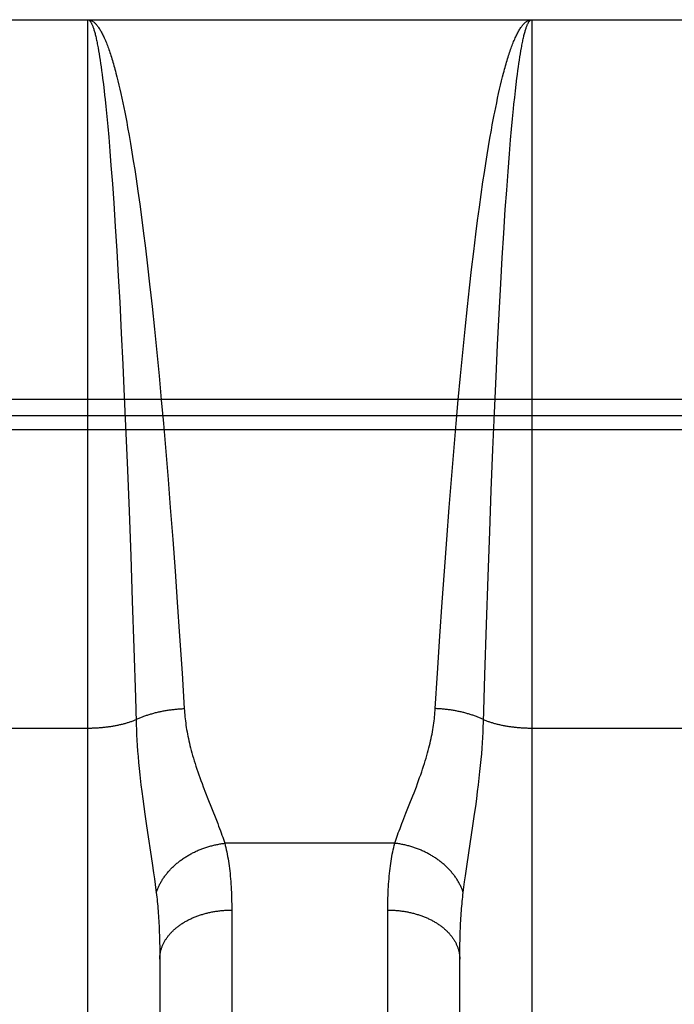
# Model space of a CAD drawing. Header units: inches. Extents: x 0 to 185, y 0 to 120.
# Tile 82 of 102: x 79.026 to 79.299, y 66.9 to 67.31. Entities that reach past the tile are written whole.
import ezdxf

# ---------------------------------------------------------------- set-up
doc = ezdxf.new("R2010")
doc.units = ezdxf.units.IN
doc.header["$LTSCALE"] = 10.163043
doc.header["$MEASUREMENT"] = 0
doc.linetypes.add('HIDDEN', pattern=[0.2, 0.1, -0.1])
doc.layers.add('02___PRT_ALL_AXES', color=7, linetype='CONTINUOUS')
doc.layers.add('DEFAULT_2', color=8, linetype='HIDDEN')

msp = doc.modelspace()

# ---------------------------------------------------------------- linework, layer by layer
at = {"layer": '02___PRT_ALL_AXES', "color": 8, "linetype": 'HIDDEN'}
msp.add_line((78.98934, 67.31043), (79.55434, 67.31043), dxfattribs=at)
at = {"layer": 'DEFAULT_2', "color": 8, "linetype": 'HIDDEN'}
for p, q in [((79.05434, 66.49963), (79.05434, 67.31043)), ((79.05434, 67.31043), (79.23934, 67.31043)), ((79.23934, 67.31043), (79.23934, 66.49963)), ((79.05864, 67.2987), (79.05885, 67.29751)), ((79.05885, 67.29751), (79.05906, 67.29627)), ((79.05906, 67.29627), (79.05927, 67.29497)), ((79.05927, 67.29497), (79.05948, 67.29361)), ((79.05948, 67.29361), (79.05969, 67.2922)), ((79.23399, 67.2922), (79.2342, 67.29361)), ((79.2342, 67.29361), (79.23441, 67.29497)), ((79.23441, 67.29497), (79.23462, 67.29627)), ((79.23462, 67.29627), (79.23483, 67.29751)), ((79.05969, 67.2922), (79.0599, 67.29074)), ((79.0599, 67.29074), (79.06011, 67.28922)), ((79.23358, 67.28922), (79.23378, 67.29074)), ((79.23378, 67.29074), (79.23399, 67.2922)), ((79.06011, 67.28922), (79.06032, 67.28765)), ((79.06032, 67.28765), (79.06052, 67.28603)), ((79.06052, 67.28603), (79.06083, 67.2835)), ((79.06608, 67.28822), (79.0665, 67.28661)), ((79.0665, 67.28661), (79.06691, 67.28494)), ((79.22677, 67.28494), (79.22719, 67.28661)), ((79.23285, 67.2835), (79.23316, 67.28603)), ((79.23316, 67.28603), (79.23337, 67.28765)), ((79.23337, 67.28765), (79.23358, 67.28922)), ((79.06083, 67.2835), (79.06114, 67.28085)), ((79.06691, 67.28494), (79.06732, 67.28323)), ((79.06732, 67.28323), (79.06773, 67.28146)), ((79.06773, 67.28146), (79.06814, 67.27965)), ((79.22554, 67.27965), (79.22595, 67.28146)), ((79.22595, 67.28146), (79.22636, 67.28323)), ((79.22636, 67.28323), (79.22677, 67.28494)), ((79.23254, 67.28085), (79.23285, 67.2835)), ((79.06114, 67.28085), (79.06134, 67.27902)), ((79.06134, 67.27902), (79.06155, 67.27714)), ((79.06155, 67.27714), (79.06185, 67.27423)), ((79.06814, 67.27965), (79.06855, 67.27778)), ((79.06855, 67.27778), (79.06896, 67.27587)), ((79.22473, 67.27587), (79.22513, 67.27778)), ((79.22513, 67.27778), (79.22554, 67.27965)), ((79.23193, 67.27521), (79.23224, 67.27809)), ((79.23224, 67.27809), (79.23254, 67.28085)), ((79.06185, 67.27423), (79.06225, 67.27018)), ((79.06896, 67.27587), (79.06936, 67.2739)), ((79.06936, 67.2739), (79.06976, 67.27189)), ((79.22392, 67.27189), (79.22432, 67.2739)), ((79.22432, 67.2739), (79.22473, 67.27587)), ((79.23133, 67.26914), (79.23173, 67.27324)), ((79.23173, 67.27324), (79.23193, 67.27521)), ((79.06225, 67.27018), (79.06265, 67.26594)), ((79.06976, 67.27189), (79.07017, 67.26983)), ((79.07017, 67.26983), (79.07057, 67.26772)), ((79.23093, 67.26485), (79.23133, 67.26914)), ((79.06265, 67.26594), (79.06305, 67.26151)), ((79.07057, 67.26772), (79.07096, 67.26557)), ((79.07096, 67.26557), (79.07156, 67.26225)), ((79.22252, 67.26447), (79.22292, 67.26665)), ((79.22292, 67.26665), (79.22332, 67.26878)), ((79.23054, 67.26037), (79.23093, 67.26485)), ((79.06305, 67.26151), (79.06354, 67.25572)), ((79.07156, 67.26225), (79.07215, 67.25883)), ((79.22134, 67.25767), (79.22193, 67.26112)), ((79.22193, 67.26112), (79.22252, 67.26447)), ((79.07215, 67.25883), (79.07273, 67.25531)), ((79.22075, 67.25412), (79.22134, 67.25767)), ((79.23005, 67.25452), (79.23054, 67.26037)), ((79.06354, 67.25572), (79.06402, 67.24965)), ((79.07273, 67.25531), (79.07332, 67.2517)), ((79.22017, 67.25048), (79.22075, 67.25412)), ((79.22947, 67.24715), (79.23005, 67.25452)), ((79.06402, 67.24965), (79.06459, 67.24203)), ((79.07332, 67.2517), (79.07389, 67.248)), ((79.2196, 67.24674), (79.22017, 67.25048)), ((79.07389, 67.248), (79.07447, 67.2442)), ((79.21903, 67.24292), (79.2196, 67.24674)), ((79.2289, 67.23942), (79.22947, 67.24715)), ((79.06459, 67.24203), (79.06516, 67.23406)), ((79.07447, 67.2442), (79.07522, 67.239)), ((79.21827, 67.23768), (79.21903, 67.24292)), ((79.07522, 67.239), (79.07597, 67.23366)), ((79.21753, 67.2323), (79.21827, 67.23768)), ((79.22834, 67.23133), (79.2289, 67.23942)), ((79.06516, 67.23406), (79.0658, 67.22433)), ((79.07597, 67.23366), (79.07671, 67.22817)), ((79.21679, 67.22677), (79.21753, 67.2323)), ((79.07671, 67.22817), (79.07744, 67.22254)), ((79.2277, 67.22148), (79.22834, 67.23133)), ((79.0658, 67.22433), (79.06643, 67.21419)), ((79.21606, 67.22111), (79.21679, 67.22677)), ((79.07744, 67.22254), (79.07834, 67.21532)), ((79.21517, 67.21386), (79.21606, 67.22111)), ((79.22708, 67.21121), (79.2277, 67.22148)), ((79.06643, 67.21419), (79.06704, 67.20365)), ((79.07834, 67.21532), (79.07922, 67.20792)), ((79.21429, 67.20642), (79.21517, 67.21386)), ((79.07922, 67.20792), (79.08009, 67.20035)), ((79.22647, 67.20058), (79.22708, 67.21121)), ((79.06704, 67.20365), (79.06764, 67.19277)), ((79.21342, 67.19881), (79.21429, 67.20642)), ((79.08009, 67.20035), (79.0806, 67.19572)), ((79.22579, 67.18801), (79.22647, 67.20058)), ((79.0806, 67.19572), (79.08111, 67.19105)), ((79.21257, 67.19105), (79.21342, 67.19881)), ((79.06764, 67.19277), (79.06831, 67.17996)), ((79.08111, 67.19105), (79.08211, 67.18155)), ((79.21157, 67.18155), (79.21257, 67.19105)), ((79.22513, 67.17507), (79.22579, 67.18801)), ((79.06831, 67.17996), (79.06895, 67.16682)), ((79.08211, 67.18155), (79.08308, 67.17187)), ((79.2106, 67.17187), (79.21157, 67.18155)), ((79.2245, 67.16181), (79.22513, 67.17507)), ((79.08308, 67.17187), (79.08403, 67.16206)), ((79.20965, 67.16206), (79.2106, 67.17187)), ((79.06895, 67.16682), (79.06957, 67.15345)), ((79.08403, 67.16206), (79.08495, 67.15219)), ((79.20874, 67.15219), (79.20965, 67.16206)), ((79.22381, 67.14672), (79.2245, 67.16181)), ((78.98892, 67.15243), (79.55434, 67.15243)), ((79.06957, 67.15345), (79.07023, 67.13826)), ((79.08495, 67.15219), (79.08584, 67.14226)), ((79.20785, 67.14226), (79.20874, 67.15219)), ((79.22316, 67.13145), (79.22381, 67.14672)), ((79.55476, 67.14552), (78.98934, 67.14552)), ((79.08584, 67.14226), (79.08684, 67.13061)), ((79.20684, 67.13061), (79.20785, 67.14226)), ((79.55518, 67.13969), (78.9885, 67.13969)), ((79.07023, 67.13826), (79.07087, 67.12291)), ((79.08684, 67.13061), (79.0878, 67.11893)), ((79.20588, 67.11893), (79.20684, 67.13061)), ((79.22248, 67.11435), (79.22316, 67.13145)), ((79.07087, 67.12291), (79.07154, 67.10579)), ((79.0878, 67.11893), (79.08873, 67.10725)), ((79.20495, 67.10725), (79.20588, 67.11893)), ((79.22183, 67.09724), (79.22248, 67.11435)), ((79.07154, 67.10579), (79.07223, 67.08703)), ((79.08873, 67.10725), (79.08975, 67.09398)), ((79.20393, 67.09398), (79.20495, 67.10725)), ((79.22116, 67.07856), (79.22183, 67.09724)), ((79.08975, 67.09398), (79.09071, 67.08085)), ((79.20297, 67.08085), (79.20393, 67.09398)), ((79.07223, 67.08703), (79.07287, 67.06849)), ((79.09071, 67.08085), (79.09163, 67.0679)), ((79.20205, 67.0679), (79.20297, 67.08085)), ((79.22048, 67.05854), (79.22116, 67.07856)), ((79.07287, 67.06849), (79.07352, 67.04874)), ((79.09163, 67.0679), (79.0926, 67.05366)), ((79.20108, 67.05366), (79.20205, 67.0679)), ((79.21981, 67.03752), (79.22048, 67.05854)), ((79.0926, 67.05366), (79.09361, 67.03831)), ((79.20007, 67.03831), (79.20108, 67.05366)), ((79.07352, 67.04874), (79.07417, 67.02813)), ((79.09361, 67.03831), (79.09454, 67.02357)), ((79.19915, 67.02357), (79.20007, 67.03831)), ((79.21922, 67.01792), (79.21981, 67.03752)), ((78.98934, 67.01546), (79.05475, 67.01546)), ((79.07458, 67.01477), (79.07468, 67.01263)), ((79.21905, 67.0137), (79.21914, 67.01583)), ((79.21914, 67.01583), (79.21922, 67.01792)), ((79.23934, 67.01546), (79.30475, 67.01546)), ((79.07468, 67.01263), (79.0748, 67.01043)), ((79.21881, 67.00932), (79.21894, 67.01154)), ((79.21894, 67.01154), (79.21905, 67.0137)), ((79.0748, 67.01043), (79.07495, 67.00819)), ((79.07495, 67.00819), (79.07511, 67.0059)), ((79.21848, 67.00473), (79.21866, 67.00706)), ((79.21866, 67.00706), (79.21881, 67.00932)), ((79.07511, 67.0059), (79.07531, 67.00355)), ((79.07531, 67.00355), (79.07552, 67.00112)), ((79.21804, 66.99987), (79.21827, 67.00234)), ((79.21827, 67.00234), (79.21848, 67.00473)), ((79.07552, 67.00112), (79.07577, 66.9986)), ((79.07577, 66.9986), (79.07604, 66.99599)), ((79.21778, 66.99731), (79.21804, 66.99987)), ((79.21717, 66.99187), (79.21749, 66.99465)), ((79.21749, 66.99465), (79.21778, 66.99731)), ((79.07652, 66.99187), (79.07687, 66.98898)), ((79.21681, 66.98898), (79.21717, 66.99187)), ((79.07687, 66.98898), (79.07727, 66.98597)), ((79.07727, 66.98597), (79.07769, 66.98285)), ((79.1034, 66.98851), (79.10438, 66.986)), ((79.10438, 66.986), (79.10764, 66.97779)), ((79.18833, 66.98354), (79.18979, 66.98725)), ((79.21599, 66.98285), (79.21642, 66.98597)), ((79.21642, 66.98597), (79.21681, 66.98898)), ((79.07769, 66.98285), (79.07815, 66.97963)), ((79.18692, 66.98001), (79.18833, 66.98354)), ((79.21554, 66.97963), (79.21599, 66.98285)), ((79.07815, 66.97963), (79.07887, 66.9747)), ((79.18562, 66.97672), (79.18692, 66.98001)), ((79.21481, 66.9747), (79.21554, 66.97963)), ((79.07887, 66.9747), (79.0812, 66.95922)), ((79.21313, 66.96356), (79.21481, 66.9747)), ((79.18225, 66.96749), (79.11143, 66.96749)), ((79.21228, 66.95784), (79.21313, 66.96356)), ((79.0812, 66.95922), (79.08179, 66.95519)), ((79.21172, 66.95392), (79.21228, 66.95784)), ((79.08179, 66.95519), (79.08214, 66.95268)), ((79.21138, 66.95147), (79.21172, 66.95392)), ((79.08214, 66.95268), (79.08246, 66.95029)), ((79.2108, 66.94693), (79.21108, 66.94914)), ((79.21108, 66.94914), (79.21138, 66.95147)), ((79.11434, 66.94093), (79.11434, 66.59578)), ((79.17935, 66.59445), (79.17934, 66.93966)), ((79.08412, 66.93092), (79.0842, 66.9287)), ((79.0842, 66.9287), (79.08426, 66.92642)), ((79.08426, 66.92642), (79.08431, 66.92409)), ((79.20936, 66.92291), (79.2094, 66.92526)), ((79.2094, 66.92526), (79.20945, 66.92756)), ((79.08431, 66.92409), (79.08433, 66.92171)), ((79.08433, 66.92171), (79.08434, 66.91928)), ((79.20934, 66.9205), (79.20936, 66.92291)), ((79.20934, 66.61208), (79.20934, 66.9205)), ((79.08434, 66.91928), (79.08434, 66.61208))]:
    msp.add_line(p, q, dxfattribs=at)
for points in [[(79.05434, 67.31043), (79.05456, 67.31042), (79.05477, 67.3104), (79.05499, 67.31036), (79.05521, 67.31031), (79.05542, 67.31024), (79.05564, 67.31016), (79.05586, 67.31006), (79.05607, 67.30995), (79.05629, 67.30982), (79.0565, 67.30968), (79.05672, 67.30952), (79.05694, 67.30935), (79.05715, 67.30916), (79.05737, 67.30896), (79.05758, 67.30874), (79.0578, 67.30851), (79.05802, 67.30827), (79.05823, 67.30801), (79.05845, 67.30773), (79.05866, 67.30744), (79.05888, 67.30713), (79.05909, 67.30681), (79.05931, 67.30648), (79.05952, 67.30613), (79.05974, 67.30576), (79.05995, 67.30539), (79.06016, 67.30499), (79.06038, 67.30458), (79.06059, 67.30416), (79.06081, 67.30373), (79.06102, 67.30327), (79.06123, 67.30281), (79.06145, 67.30233), (79.06166, 67.30183), (79.06187, 67.30132), (79.06209, 67.3008), (79.0623, 67.30026), (79.06251, 67.29971), (79.06272, 67.29915), (79.06293, 67.29857), (79.06315, 67.29797), (79.06336, 67.29737), (79.06357, 67.29674), (79.06378, 67.29611), (79.06399, 67.29546), (79.0642, 67.2948), (79.06441, 67.29412), (79.06462, 67.29343), (79.06483, 67.29272), (79.06504, 67.29201), (79.06525, 67.29127), (79.06546, 67.29053), (79.06567, 67.28977), (79.06587, 67.289), (79.06608, 67.28822)], [(79.05434, 67.31043), (79.05445, 67.31042), (79.05456, 67.3104), (79.05467, 67.31036), (79.05477, 67.31031), (79.05488, 67.31024), (79.05499, 67.31016), (79.0551, 67.31006), (79.05521, 67.30995), (79.05531, 67.30983), (79.05542, 67.30969), (79.05553, 67.30953), (79.05564, 67.30936), (79.05575, 67.30918), (79.05585, 67.30898), (79.05596, 67.30876), (79.05607, 67.30854), (79.05618, 67.30829), (79.05629, 67.30803), (79.05639, 67.30776), (79.0565, 67.30747), (79.05661, 67.30717), (79.05672, 67.30686), (79.05682, 67.30653), (79.05693, 67.30618), (79.05704, 67.30582), (79.05715, 67.30545), (79.05725, 67.30506), (79.05736, 67.30465), (79.05747, 67.30424), (79.05757, 67.3038), (79.05768, 67.30336), (79.05779, 67.3029), (79.05789, 67.30242), (79.058, 67.30193), (79.05811, 67.30143), (79.05821, 67.30091), (79.05832, 67.30038), (79.05843, 67.29983), (79.05853, 67.29927), (79.05864, 67.2987)], [(79.22719, 67.28661), (79.2276, 67.28822), (79.22781, 67.289), (79.22802, 67.28977), (79.22823, 67.29053), (79.22843, 67.29127), (79.22864, 67.29201), (79.22885, 67.29272), (79.22906, 67.29343), (79.22927, 67.29412), (79.22948, 67.2948), (79.22969, 67.29546), (79.2299, 67.29611), (79.23011, 67.29674), (79.23033, 67.29737), (79.23054, 67.29797), (79.23075, 67.29857), (79.23096, 67.29915), (79.23117, 67.29971), (79.23138, 67.30026), (79.2316, 67.3008), (79.23181, 67.30132), (79.23202, 67.30183), (79.23224, 67.30233), (79.23245, 67.30281), (79.23266, 67.30327), (79.23288, 67.30373), (79.23309, 67.30416), (79.2333, 67.30458), (79.23352, 67.30499), (79.23373, 67.30539), (79.23395, 67.30576), (79.23416, 67.30613), (79.23438, 67.30648), (79.23459, 67.30681), (79.23481, 67.30713), (79.23502, 67.30744), (79.23524, 67.30773), (79.23545, 67.30801), (79.23567, 67.30827), (79.23588, 67.30851), (79.2361, 67.30874), (79.23631, 67.30896), (79.23653, 67.30916), (79.23675, 67.30935), (79.23696, 67.30952), (79.23718, 67.30968), (79.23739, 67.30982), (79.23761, 67.30995), (79.23783, 67.31006), (79.23804, 67.31016), (79.23826, 67.31024), (79.23848, 67.31031), (79.23869, 67.31036), (79.23891, 67.3104), (79.23913, 67.31042), (79.23934, 67.31043)], [(79.23483, 67.29751), (79.23505, 67.2987), (79.23515, 67.29927), (79.23526, 67.29983), (79.23536, 67.30038), (79.23547, 67.30091), (79.23558, 67.30143), (79.23568, 67.30193), (79.23579, 67.30242), (79.2359, 67.3029), (79.236, 67.30336), (79.23611, 67.3038), (79.23622, 67.30424), (79.23632, 67.30465), (79.23643, 67.30506), (79.23654, 67.30545), (79.23664, 67.30582), (79.23675, 67.30618), (79.23686, 67.30653), (79.23697, 67.30686), (79.23707, 67.30717), (79.23718, 67.30747), (79.23729, 67.30776), (79.2374, 67.30803), (79.2375, 67.30829), (79.23761, 67.30854), (79.23772, 67.30876), (79.23783, 67.30898), (79.23794, 67.30918), (79.23804, 67.30936), (79.23815, 67.30953), (79.23826, 67.30969), (79.23837, 67.30983), (79.23848, 67.30995), (79.23858, 67.31006), (79.23869, 67.31016), (79.2388, 67.31024), (79.23891, 67.31031), (79.23902, 67.31036), (79.23913, 67.3104), (79.23923, 67.31042), (79.23934, 67.31043)], [(79.22332, 67.26878), (79.22372, 67.27086), (79.22392, 67.27189)], [(79.07417, 67.02813), (79.07447, 67.01792), (79.0745, 67.01688), (79.07458, 67.01477)], [(79.07444, 67.01896), (79.07476, 67.01911), (79.07508, 67.01926), (79.0754, 67.01941), (79.07573, 67.01955), (79.07606, 67.01969), (79.07639, 67.01983), (79.07673, 67.01997), (79.07708, 67.02011), (79.07742, 67.02024), (79.07777, 67.02037), (79.07812, 67.0205), (79.07848, 67.02063), (79.07884, 67.02076), (79.0792, 67.02088), (79.07957, 67.021), (79.07994, 67.02112), (79.08031, 67.02123), (79.08068, 67.02134), (79.08106, 67.02145), (79.08144, 67.02156), (79.08182, 67.02167), (79.08221, 67.02177), (79.08259, 67.02187), (79.08298, 67.02197), (79.08337, 67.02206), (79.08377, 67.02215), (79.08417, 67.02224), (79.08456, 67.02233), (79.08496, 67.02241), (79.08537, 67.02249), (79.08577, 67.02257), (79.08618, 67.02265), (79.08658, 67.02272), (79.08699, 67.02279), (79.0874, 67.02286), (79.08782, 67.02292), (79.08823, 67.02299), (79.08864, 67.02305), (79.08906, 67.0231), (79.08948, 67.02316), (79.0899, 67.02321), (79.09031, 67.02325), (79.09073, 67.0233), (79.09116, 67.02334), (79.09158, 67.02338), (79.092, 67.02342), (79.09242, 67.02345), (79.09284, 67.02348), (79.09327, 67.02351), (79.09369, 67.02353), (79.09411, 67.02355), (79.09454, 67.02357)], [(79.09454, 67.02357), (79.09459, 67.02273), (79.09466, 67.02187), (79.09474, 67.02102), (79.09482, 67.02015), (79.09492, 67.01928), (79.09502, 67.01841), (79.09514, 67.01752), (79.09527, 67.01663), (79.0954, 67.01573), (79.09555, 67.01483), (79.09571, 67.01391), (79.09589, 67.01298), (79.09607, 67.01205), (79.09627, 67.0111), (79.09648, 67.01014), (79.0967, 67.00916), (79.09694, 67.00817), (79.09719, 67.00716), (79.09746, 67.00614), (79.09774, 67.00509), (79.09804, 67.00403), (79.09836, 67.00295), (79.09869, 67.00185), (79.09904, 67.00072), (79.09941, 66.99958), (79.09979, 66.99841), (79.10019, 66.99723), (79.10061, 66.99603), (79.10104, 66.99481), (79.10149, 66.99357), (79.10195, 66.99231), (79.10243, 66.99105), (79.1034, 66.98851)], [(79.19126, 66.99105), (79.19173, 66.99231), (79.19219, 66.99357), (79.19264, 66.99481), (79.19308, 66.99603), (79.19349, 66.99723), (79.19389, 66.99841), (79.19428, 66.99958), (79.19464, 67.00072), (79.19499, 67.00185), (79.19533, 67.00295), (79.19564, 67.00403), (79.19594, 67.00509), (79.19622, 67.00614), (79.19649, 67.00716), (79.19674, 67.00817), (79.19698, 67.00916), (79.1972, 67.01014), (79.19741, 67.0111), (79.19761, 67.01205), (79.1978, 67.01298), (79.19797, 67.01391), (79.19813, 67.01483), (79.19828, 67.01573), (79.19842, 67.01663), (79.19854, 67.01752), (79.19866, 67.01841), (79.19877, 67.01928), (79.19886, 67.02015), (79.19895, 67.02102), (79.19902, 67.02187), (79.19909, 67.02273), (79.19915, 67.02357)], [(79.21924, 67.01896), (79.21893, 67.01911), (79.21861, 67.01926), (79.21828, 67.01941), (79.21796, 67.01955), (79.21762, 67.01969), (79.21729, 67.01983), (79.21695, 67.01997), (79.21661, 67.02011), (79.21626, 67.02024), (79.21591, 67.02037), (79.21556, 67.0205), (79.2152, 67.02063), (79.21484, 67.02076), (79.21448, 67.02088), (79.21412, 67.021), (79.21375, 67.02112), (79.21338, 67.02123), (79.213, 67.02134), (79.21262, 67.02145), (79.21224, 67.02156), (79.21186, 67.02167), (79.21148, 67.02177), (79.21109, 67.02187), (79.2107, 67.02197), (79.21031, 67.02206), (79.20991, 67.02215), (79.20952, 67.02224), (79.20912, 67.02233), (79.20872, 67.02241), (79.20832, 67.02249), (79.20791, 67.02257), (79.20751, 67.02265), (79.2071, 67.02272), (79.20669, 67.02279), (79.20628, 67.02286), (79.20587, 67.02292), (79.20545, 67.02299), (79.20504, 67.02305), (79.20462, 67.0231), (79.20421, 67.02316), (79.20379, 67.02321), (79.20337, 67.02325), (79.20295, 67.0233), (79.20253, 67.02334), (79.20211, 67.02338), (79.20169, 67.02342), (79.20126, 67.02345), (79.20084, 67.02348), (79.20042, 67.02351), (79.19999, 67.02353), (79.19957, 67.02355), (79.19915, 67.02357)], [(79.05475, 67.01546), (79.05516, 67.01546), (79.05556, 67.01547), (79.05597, 67.01548), (79.05638, 67.01549), (79.05679, 67.0155), (79.05719, 67.01552), (79.0576, 67.01554), (79.058, 67.01556), (79.05841, 67.01558), (79.05881, 67.01561), (79.05921, 67.01564), (79.05962, 67.01567), (79.06002, 67.0157), (79.06042, 67.01574), (79.06082, 67.01578), (79.06121, 67.01582), (79.06161, 67.01586), (79.062, 67.01591), (79.0624, 67.01596), (79.06279, 67.01601), (79.06318, 67.01606), (79.06357, 67.01612), (79.06396, 67.01617), (79.06434, 67.01624), (79.06473, 67.0163), (79.06511, 67.01636), (79.06549, 67.01643), (79.06586, 67.0165), (79.06624, 67.01657), (79.06661, 67.01665), (79.06698, 67.01672), (79.06735, 67.0168), (79.06772, 67.01688), (79.06808, 67.01697), (79.06844, 67.01705), (79.0688, 67.01714), (79.06916, 67.01723), (79.06951, 67.01732), (79.06986, 67.01742), (79.07021, 67.01752), (79.07056, 67.01761), (79.0709, 67.01771), (79.07124, 67.01782), (79.07157, 67.01792), (79.0719, 67.01803), (79.07223, 67.01814), (79.07256, 67.01825), (79.07288, 67.01836), (79.0732, 67.01848), (79.07351, 67.0186), (79.07383, 67.01871), (79.07413, 67.01884), (79.07444, 67.01896)], [(79.21924, 67.01896), (79.21955, 67.01884), (79.21986, 67.01871), (79.22017, 67.0186), (79.22048, 67.01848), (79.2208, 67.01836), (79.22113, 67.01825), (79.22145, 67.01814), (79.22178, 67.01803), (79.22211, 67.01792), (79.22245, 67.01782), (79.22279, 67.01771), (79.22313, 67.01761), (79.22347, 67.01752), (79.22382, 67.01742), (79.22417, 67.01732), (79.22452, 67.01723), (79.22488, 67.01714), (79.22524, 67.01705), (79.2256, 67.01697), (79.22596, 67.01688), (79.22633, 67.0168), (79.2267, 67.01672), (79.22707, 67.01665), (79.22744, 67.01657), (79.22782, 67.0165), (79.2282, 67.01643), (79.22858, 67.01636), (79.22896, 67.0163), (79.22934, 67.01624), (79.22973, 67.01617), (79.23011, 67.01612), (79.2305, 67.01606), (79.23089, 67.01601), (79.23129, 67.01596), (79.23168, 67.01591), (79.23207, 67.01586), (79.23247, 67.01582), (79.23287, 67.01578), (79.23327, 67.01574), (79.23367, 67.0157), (79.23407, 67.01567), (79.23447, 67.01564), (79.23487, 67.01561), (79.23528, 67.01558), (79.23568, 67.01556), (79.23609, 67.01554), (79.23649, 67.01552), (79.2369, 67.0155), (79.2373, 67.01549), (79.23771, 67.01548), (79.23812, 67.01547), (79.23853, 67.01546), (79.23893, 67.01546), (79.23934, 67.01546)], [(79.07604, 66.99599), (79.07619, 66.99465), (79.07652, 66.99187)], [(79.18979, 66.98725), (79.19029, 66.98851), (79.19126, 66.99105)], [(79.10764, 66.97779), (79.10847, 66.97568), (79.10885, 66.97467), (79.10923, 66.97368), (79.10959, 66.97272), (79.10993, 66.97179), (79.11026, 66.97088), (79.11057, 66.97), (79.11087, 66.96914), (79.11116, 66.9683), (79.11143, 66.96749)], [(79.18225, 66.96749), (79.18252, 66.9683), (79.18281, 66.96914), (79.18311, 66.97), (79.18342, 66.97088), (79.18375, 66.97179), (79.1841, 66.97272), (79.18445, 66.97368)], [(79.18445, 66.97368), (79.18522, 66.97568), (79.18562, 66.97672)], [(79.08289, 66.94693), (79.083, 66.94726), (79.08311, 66.94759), (79.08324, 66.94793), (79.08337, 66.94826), (79.0835, 66.94859), (79.08364, 66.94892), (79.08379, 66.94925), (79.08394, 66.94958), (79.08409, 66.94991), (79.08426, 66.95023), (79.08442, 66.95056), (79.0846, 66.95088), (79.08477, 66.9512), (79.08496, 66.95152), (79.08515, 66.95184), (79.08534, 66.95216), (79.08554, 66.95247), (79.08575, 66.95279), (79.08596, 66.9531), (79.08617, 66.95341), (79.0864, 66.95372), (79.08662, 66.95403), (79.08685, 66.95433), (79.08709, 66.95463), (79.08733, 66.95493), (79.08757, 66.95523), (79.08782, 66.95553), (79.08808, 66.95582), (79.08834, 66.95611), (79.08861, 66.9564), (79.08887, 66.95669), (79.08915, 66.95697), (79.08943, 66.95725), (79.08971, 66.95753), (79.09, 66.95781), (79.09029, 66.95808), (79.09058, 66.95835), (79.09089, 66.95862), (79.09119, 66.95888), (79.0915, 66.95914), (79.09181, 66.9594), (79.09213, 66.95966), (79.09245, 66.95991), (79.09277, 66.96016), (79.0931, 66.9604), (79.09343, 66.96064), (79.09377, 66.96088), (79.09411, 66.96112), (79.09445, 66.96135), (79.09479, 66.96158), (79.09514, 66.9618), (79.0955, 66.96202), (79.09585, 66.96224), (79.09621, 66.96245), (79.09657, 66.96266), (79.09694, 66.96287), (79.09731, 66.96307), (79.09768, 66.96327), (79.09805, 66.96347), (79.09843, 66.96366), (79.09881, 66.96384), (79.09919, 66.96403), (79.09957, 66.9642), (79.09996, 66.96438), (79.10035, 66.96455), (79.10074, 66.96472), (79.10113, 66.96488), (79.10153, 66.96504), (79.10193, 66.96519), (79.10233, 66.96534), (79.10273, 66.96548), (79.10313, 66.96562), (79.10353, 66.96576), (79.10394, 66.96589), (79.10435, 66.96602), (79.10476, 66.96614), (79.10517, 66.96626), (79.10558, 66.96637), (79.10599, 66.96648), (79.10641, 66.96659), (79.10682, 66.96669), (79.10724, 66.96679), (79.10765, 66.96688), (79.10807, 66.96696), (79.10849, 66.96704), (79.10891, 66.96712), (79.10933, 66.96719), (79.10975, 66.96726), (79.11017, 66.96732), (79.11059, 66.96738), (79.11101, 66.96744), (79.11143, 66.96749)], [(79.11143, 66.96749), (79.11165, 66.96661), (79.11186, 66.96571), (79.11206, 66.9648), (79.11225, 66.96388), (79.11243, 66.96294), (79.11261, 66.96199), (79.11278, 66.96102), (79.11294, 66.96004), (79.11309, 66.95904), (79.11323, 66.95802), (79.11336, 66.95699), (79.11349, 66.95595), (79.11361, 66.95488), (79.11372, 66.95381), (79.11382, 66.95271), (79.11391, 66.95161), (79.11399, 66.95048), (79.11406, 66.94934), (79.11413, 66.94819), (79.11419, 66.94702), (79.11423, 66.94583), (79.11427, 66.94463), (79.1143, 66.94341), (79.11432, 66.94218), (79.11434, 66.94093)], [(79.17934, 66.93966), (79.17935, 66.94093), (79.17936, 66.94218), (79.17938, 66.94341), (79.17941, 66.94463), (79.17945, 66.94583), (79.1795, 66.94702), (79.17955, 66.94819), (79.17962, 66.94934), (79.17969, 66.95048), (79.17978, 66.95161), (79.17987, 66.95271), (79.17997, 66.95381), (79.18008, 66.95488), (79.18019, 66.95595), (79.18032, 66.95699), (79.18045, 66.95802), (79.1806, 66.95904), (79.18075, 66.96004), (79.18091, 66.96102), (79.18107, 66.96199), (79.18125, 66.96294), (79.18144, 66.96388), (79.18163, 66.9648), (79.18183, 66.96571), (79.18204, 66.96661), (79.18225, 66.96749)], [(79.2108, 66.94693), (79.21069, 66.94726), (79.21057, 66.94759), (79.21045, 66.94793), (79.21032, 66.94826), (79.21018, 66.94859), (79.21004, 66.94892), (79.2099, 66.94925), (79.20975, 66.94958), (79.20959, 66.94991), (79.20943, 66.95023), (79.20926, 66.95056), (79.20909, 66.95088), (79.20891, 66.9512), (79.20872, 66.95152), (79.20854, 66.95184), (79.20834, 66.95216), (79.20814, 66.95247), (79.20794, 66.95279), (79.20772, 66.9531), (79.20751, 66.95341), (79.20729, 66.95372), (79.20706, 66.95403), (79.20683, 66.95433), (79.2066, 66.95463), (79.20635, 66.95493), (79.20611, 66.95523), (79.20586, 66.95553), (79.2056, 66.95582), (79.20534, 66.95611), (79.20508, 66.9564), (79.20481, 66.95669), (79.20453, 66.95697), (79.20426, 66.95725), (79.20397, 66.95753), (79.20369, 66.95781), (79.20339, 66.95808), (79.2031, 66.95835), (79.2028, 66.95862), (79.20249, 66.95888), (79.20219, 66.95914), (79.20187, 66.9594), (79.20156, 66.95966), (79.20124, 66.95991), (79.20091, 66.96016), (79.20058, 66.9604), (79.20025, 66.96064), (79.19992, 66.96088), (79.19958, 66.96112), (79.19923, 66.96135), (79.19889, 66.96158), (79.19854, 66.9618), (79.19819, 66.96202), (79.19783, 66.96224), (79.19747, 66.96245), (79.19711, 66.96266), (79.19674, 66.96287), (79.19638, 66.96307), (79.19601, 66.96327), (79.19563, 66.96347), (79.19526, 66.96366), (79.19488, 66.96384), (79.19449, 66.96403), (79.19411, 66.9642), (79.19372, 66.96438), (79.19333, 66.96455), (79.19294, 66.96472), (79.19255, 66.96488), (79.19215, 66.96504), (79.19176, 66.96519), (79.19136, 66.96534), (79.19096, 66.96548), (79.19055, 66.96562), (79.19015, 66.96576), (79.18974, 66.96589), (79.18934, 66.96602), (79.18893, 66.96614), (79.18852, 66.96626), (79.1881, 66.96637), (79.18769, 66.96648), (79.18728, 66.96659), (79.18686, 66.96669), (79.18645, 66.96679), (79.18603, 66.96688), (79.18561, 66.96696), (79.18519, 66.96704), (79.18477, 66.96712), (79.18435, 66.96719), (79.18393, 66.96726), (79.18351, 66.96732), (79.18309, 66.96738), (79.18267, 66.96744), (79.18225, 66.96749)], [(79.08246, 66.95029), (79.08275, 66.94802), (79.08289, 66.94693)], [(79.08289, 66.94693), (79.08299, 66.94602), (79.0831, 66.9451), (79.0832, 66.94417), (79.08329, 66.94323), (79.08339, 66.94227), (79.08348, 66.94131), (79.08356, 66.94032), (79.08364, 66.93933), (79.08371, 66.93832), (79.08379, 66.93731), (79.08385, 66.93627), (79.08392, 66.93523), (79.08397, 66.93417), (79.08403, 66.9331), (79.08408, 66.93202), (79.08412, 66.93092)], [(79.20945, 66.92756), (79.20952, 66.92982), (79.20956, 66.93092), (79.2096, 66.93202), (79.20965, 66.9331), (79.20971, 66.93417), (79.20977, 66.93523), (79.20983, 66.93627), (79.2099, 66.93731), (79.20997, 66.93832), (79.21004, 66.93933), (79.21012, 66.94032), (79.21021, 66.94131), (79.2103, 66.94227), (79.21039, 66.94323), (79.21048, 66.94417), (79.21058, 66.9451), (79.21069, 66.94602), (79.2108, 66.94693)], [(79.08434, 66.91928), (79.08434, 66.91957), (79.08435, 66.91986), (79.08437, 66.92014), (79.08439, 66.92043), (79.08442, 66.92071), (79.08445, 66.921), (79.08449, 66.92128), (79.08453, 66.92157), (79.08458, 66.92185), (79.08464, 66.92213), (79.0847, 66.92242), (79.08477, 66.9227), (79.08484, 66.92298), (79.08492, 66.92326), (79.085, 66.92354), (79.08509, 66.92382), (79.08519, 66.9241), (79.08529, 66.92438), (79.0854, 66.92465), (79.08551, 66.92493), (79.08563, 66.9252), (79.08576, 66.92547), (79.08589, 66.92575), (79.08603, 66.92602), (79.08617, 66.92628), (79.08631, 66.92655), (79.08647, 66.92682), (79.08663, 66.92708), (79.08679, 66.92735), (79.08696, 66.92761), (79.08713, 66.92787), (79.08731, 66.92813), (79.0875, 66.92838), (79.08769, 66.92864), (79.08788, 66.92889), (79.08808, 66.92914), (79.08829, 66.92939), (79.0885, 66.92964), (79.08872, 66.92988), (79.08894, 66.93013), (79.08917, 66.93037), (79.0894, 66.93061), (79.08963, 66.93084), (79.08987, 66.93108), (79.09012, 66.93131), (79.09037, 66.93154), (79.09063, 66.93177), (79.09089, 66.93199), (79.09115, 66.93221), (79.09142, 66.93243), (79.09169, 66.93265), (79.09197, 66.93286), (79.09225, 66.93308), (79.09254, 66.93329), (79.09283, 66.93349), (79.09313, 66.9337), (79.09343, 66.9339), (79.09373, 66.93409), (79.09404, 66.93429), (79.09435, 66.93448), (79.09467, 66.93467), (79.09499, 66.93486), (79.09531, 66.93504), (79.09564, 66.93522), (79.09597, 66.9354), (79.0963, 66.93557), (79.09664, 66.93574), (79.09698, 66.93591), (79.09733, 66.93607), (79.09767, 66.93623), (79.09803, 66.93639), (79.09838, 66.93654), (79.09874, 66.93669), (79.0991, 66.93684), (79.09946, 66.93698), (79.09983, 66.93712), (79.1002, 66.93726), (79.10057, 66.93739), (79.10095, 66.93752), (79.10133, 66.93765), (79.10171, 66.93777), (79.10209, 66.93789), (79.10247, 66.938), (79.10286, 66.93811), (79.10325, 66.93822), (79.10364, 66.93832), (79.10404, 66.93842), (79.10443, 66.93852), (79.10483, 66.93861), (79.10523, 66.9387), (79.10563, 66.93879), (79.10604, 66.93887), (79.10644, 66.93895), (79.10685, 66.93902), (79.10726, 66.93909), (79.10767, 66.93915), (79.10808, 66.93922), (79.10849, 66.93927), (79.1089, 66.93933), (79.10932, 66.93938), (79.10973, 66.93942), (79.11015, 66.93946), (79.11056, 66.9395), (79.11098, 66.93954), (79.1114, 66.93957), (79.11182, 66.93959), (79.11224, 66.93961), (79.11266, 66.93963), (79.11308, 66.93965), (79.1135, 66.93966), (79.11392, 66.93966), (79.11434, 66.93966)], [(79.17934, 66.93966), (79.17976, 66.93966), (79.18018, 66.93966), (79.1806, 66.93965), (79.18102, 66.93963), (79.18144, 66.93961), (79.18186, 66.93959), (79.18228, 66.93957), (79.1827, 66.93954), (79.18312, 66.9395), (79.18354, 66.93946), (79.18395, 66.93942), (79.18437, 66.93938), (79.18478, 66.93933), (79.18519, 66.93927), (79.18561, 66.93922), (79.18602, 66.93915), (79.18643, 66.93909), (79.18683, 66.93902), (79.18724, 66.93895), (79.18765, 66.93887), (79.18805, 66.93879), (79.18845, 66.9387), (79.18885, 66.93861), (79.18925, 66.93852), (79.18965, 66.93842), (79.19004, 66.93832), (79.19043, 66.93822), (79.19082, 66.93811), (79.19121, 66.938), (79.19159, 66.93789), (79.19198, 66.93777), (79.19236, 66.93765), (79.19274, 66.93752), (79.19311, 66.93739), (79.19348, 66.93726), (79.19385, 66.93712), (79.19422, 66.93698), (79.19458, 66.93684), (79.19494, 66.93669), (79.1953, 66.93654), (79.19566, 66.93639), (79.19601, 66.93623), (79.19636, 66.93607), (79.1967, 66.93591), (79.19704, 66.93574), (79.19738, 66.93557), (79.19772, 66.9354), (79.19805, 66.93522), (79.19837, 66.93504), (79.1987, 66.93486), (79.19902, 66.93467), (79.19933, 66.93448), (79.19964, 66.93429), (79.19995, 66.93409), (79.20026, 66.9339), (79.20055, 66.9337), (79.20085, 66.93349), (79.20114, 66.93329), (79.20143, 66.93308), (79.20171, 66.93286), (79.20199, 66.93265), (79.20226, 66.93243), (79.20253, 66.93221), (79.2028, 66.93199), (79.20306, 66.93177), (79.20331, 66.93154), (79.20356, 66.93131), (79.20381, 66.93108), (79.20405, 66.93084), (79.20429, 66.93061), (79.20452, 66.93037), (79.20474, 66.93013), (79.20496, 66.92988), (79.20518, 66.92964), (79.20539, 66.92939), (79.2056, 66.92914), (79.2058, 66.92889), (79.206, 66.92864), (79.20619, 66.92838), (79.20637, 66.92813), (79.20655, 66.92787), (79.20673, 66.92761), (79.20689, 66.92735), (79.20706, 66.92708), (79.20722, 66.92682), (79.20737, 66.92655), (79.20752, 66.92628), (79.20766, 66.92602), (79.20779, 66.92575), (79.20792, 66.92547), (79.20805, 66.9252), (79.20817, 66.92493), (79.20828, 66.92465), (79.20839, 66.92438), (79.20849, 66.9241), (79.20859, 66.92382), (79.20868, 66.92354), (79.20877, 66.92326), (79.20884, 66.92298), (79.20892, 66.9227), (79.20899, 66.92242), (79.20905, 66.92213), (79.2091, 66.92185), (79.20915, 66.92157), (79.2092, 66.92128), (79.20924, 66.921), (79.20927, 66.92071), (79.20929, 66.92043), (79.20932, 66.92014), (79.20933, 66.91986), (79.20934, 66.91957), (79.20934, 66.91928)]]:
    msp.add_lwpolyline(points, dxfattribs=at)

doc.saveas('drawing.dxf')
